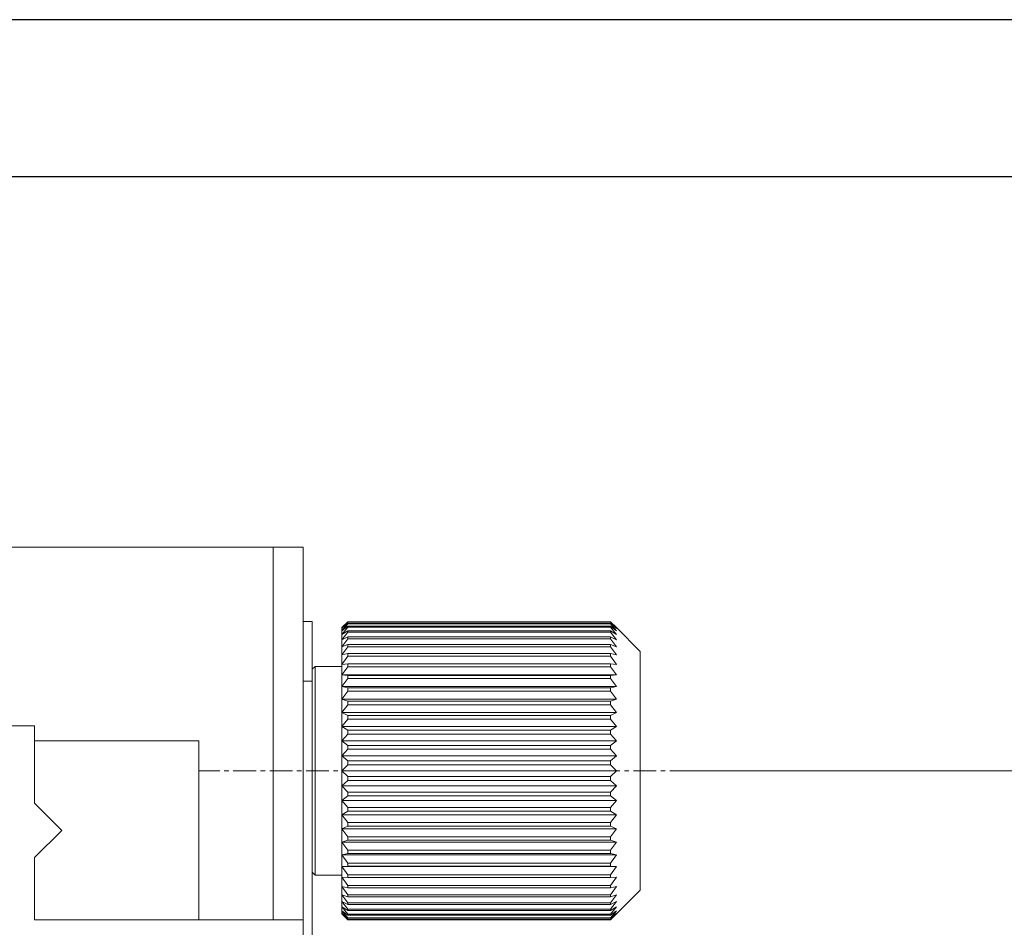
# Model space of a CAD drawing. Header units: millimetres. Extents: x 13381 to 13678, y 211 to 627.
# Tile 50 of 51: x 13595 to 13628, y 597 to 627. Entities that reach past the tile are written whole.
import ezdxf

# ---------------------------------------------------------------- set-up
doc = ezdxf.new("R2010")
doc.units = ezdxf.units.MM
doc.header["$LTSCALE"] = 0.3
doc.linetypes.add('CENTERX2', pattern=[20.32, 12.7, -2.54, 2.54, -2.54])
for name, color, linetype, lineweight in [('中心线', 5, 'CENTERX2', 13), ('外框', 7, 'Continuous', 30), ('标注', 1, 'Continuous', 18)]:
    doc.layers.add(name, color=color, linetype=linetype, lineweight=lineweight)
doc.styles.get("Standard").update_dxf_attribs({"font": 'txt.shx', "width": 0.67, "oblique": 5, "bigfont": 'gbcbig.shx'})
doc.dimstyles.new('1', dxfattribs={"dimtxt": 2.5, "dimasz": 2, "dimexe": 0.8, "dimexo": 0, "dimgap": 1, "dimtad": 1, "dimdec": 1, "dimdsep": 46, "dimtxsty": 'Standard', "dimcen": 0, "dimclrd": 256, "dimclre": 256, "dimclrt": 256, "dimadec": 0, "dimazin": 0, "dimtfac": 1, "dimtdec": 1, "dimtmove": 0, "dimatfit": 3, "dimfxl": 0, "dimtzin": 0, "dimlwd": -1, "dimlwe": -1, "dimarcsym": 0})

# ---------------------------------------------------------------- blocks, each defined once
blk = doc.blocks.new('Y')
at = {"lineweight": 30}
for points in [[(-3857.435, 2213.991), (-4154.435, 2213.991), (-4154.435, 2003.969)], [(-4136.757, 2009.273), (-4136.757, 2208.687), (-3862.739, 2208.687)]]:
    blk.add_lwpolyline(points, dxfattribs=at)
blk = doc.blocks.new('W')
blk.add_blockref('Y', (0, 0))
blk = doc.blocks.new('*D177')
at = {"layer": 'Defpoints', "color": 0}
for p in [(13617.061, 602.22), (13604.009, 569.72), (13640.205, 569.72)]:
    blk.add_point(p, dxfattribs=at)
at = {"layer": '标注'}
for p, q in [((13617.061, 602.22), (13641.005, 602.22)), ((13640.205, 600.22), (13640.205, 571.72)), ((13604.009, 569.72), (13641.005, 569.72))]:
    blk.add_line(p, q, dxfattribs=at)
for points in [[(13639.872, 600.22), (13640.538, 600.22), (13640.205, 602.22)], [(13639.872, 571.72), (13640.538, 571.72), (13640.205, 569.72)]]:
    blk.add_solid(points, dxfattribs=at)
at = {"layer": '标注', "insert": (13637.955, 585.97), "char_height": 2.5, "attachment_point": 5, "rotation": 90}
blk.add_mtext('32.5', dxfattribs=at)

msp = doc.modelspace()

# ---------------------------------------------------------------- linework, layer by layer
at = {"color": 7, "linetype": 'Continuous', "lineweight": 15}
for p, q in [((13603.009, 609.72), (13565.009, 609.72)), ((13603.009, 597.22), (13603.009, 609.72)), ((13603.009, 609.72), (13604.009, 609.72)), ((13604.009, 609.72), (13604.009, 597.22)), ((13604.009, 607.22), (13604.309, 607.22)), ((13604.309, 607.22), (13604.309, 605.22)), ((13605.509, 607.216), (13605.309, 607.02)), ((13605.309, 606.994), (13605.509, 607.21)), ((13605.509, 607.216), (13605.509, 607.21)), ((13614.309, 607.216), (13605.509, 607.216)), ((13614.309, 607.21), (13605.509, 607.21)), ((13614.309, 607.21), (13614.309, 607.216)), ((13614.509, 607.02), (13614.309, 607.216)), ((13614.309, 607.21), (13614.509, 606.994)), ((13605.509, 607.168), (13605.309, 606.994)), ((13605.309, 606.915), (13605.509, 607.148)), ((13605.509, 607.066), (13605.309, 606.915)), ((13605.309, 606.785), (13605.509, 607.032)), ((13605.309, 606.994), (13605.309, 607.02)), ((13605.309, 606.915), (13605.309, 606.994)), ((13605.309, 606.785), (13605.309, 606.915)), ((13605.509, 606.911), (13605.309, 606.785)), ((13605.509, 607.168), (13605.509, 607.148)), ((13614.309, 607.168), (13605.509, 607.168)), ((13614.309, 607.148), (13605.509, 607.148)), ((13605.509, 607.066), (13605.509, 607.032)), ((13614.309, 607.066), (13605.509, 607.066)), ((13614.309, 607.032), (13605.509, 607.032)), ((13605.509, 606.911), (13605.509, 606.864)), ((13614.309, 606.911), (13605.509, 606.911)), ((13614.309, 607.148), (13614.309, 607.168)), ((13614.509, 606.994), (13614.309, 607.168)), ((13614.309, 607.148), (13614.509, 606.915)), ((13614.309, 607.032), (13614.309, 607.066)), ((13614.509, 606.915), (13614.309, 607.066)), ((13614.309, 607.032), (13614.509, 606.785)), ((13614.309, 606.864), (13614.309, 606.911)), ((13614.509, 606.785), (13614.309, 606.911)), ((13615.309, 606.22), (13614.509, 607.02)), ((13605.309, 606.605), (13605.509, 606.864)), ((13605.309, 606.605), (13605.309, 606.785)), ((13605.509, 606.705), (13605.309, 606.605)), ((13605.309, 606.377), (13605.509, 606.645)), ((13605.309, 606.377), (13605.309, 606.605)), ((13614.309, 606.864), (13605.509, 606.864)), ((13605.509, 606.705), (13605.509, 606.645)), ((13614.309, 606.705), (13605.509, 606.705)), ((13614.309, 606.645), (13605.509, 606.645)), ((13614.309, 606.864), (13614.509, 606.605)), ((13614.309, 606.645), (13614.309, 606.705)), ((13614.509, 606.605), (13614.309, 606.705)), ((13614.309, 606.645), (13614.509, 606.377)), ((13605.509, 606.449), (13605.309, 606.377)), ((13605.309, 606.103), (13605.509, 606.377)), ((13605.309, 606.103), (13605.309, 606.377)), ((13605.509, 606.449), (13605.509, 606.377)), ((13614.309, 606.449), (13605.509, 606.449)), ((13614.309, 606.377), (13605.509, 606.377)), ((13614.309, 606.377), (13614.309, 606.449)), ((13614.509, 606.377), (13614.309, 606.449)), ((13614.309, 606.377), (13614.509, 606.103)), ((13615.309, 606.22), (13615.309, 602.22)), ((13605.509, 606.147), (13605.309, 606.103)), ((13605.309, 605.787), (13605.309, 606.103)), ((13605.309, 605.787), (13605.509, 606.064)), ((13605.509, 606.147), (13605.509, 606.064)), ((13614.309, 606.147), (13605.509, 606.147)), ((13614.309, 606.064), (13605.509, 606.064)), ((13614.309, 606.064), (13614.309, 606.147)), ((13614.509, 606.103), (13614.309, 606.147)), ((13614.309, 606.064), (13614.509, 605.787)), ((13604.409, 605.72), (13604.309, 605.62)), ((13605.309, 605.72), (13604.409, 605.72)), ((13604.409, 605.72), (13604.409, 598.72)), ((13605.509, 605.802), (13605.309, 605.787)), ((13605.309, 605.432), (13605.309, 605.787)), ((13605.309, 605.432), (13605.509, 605.709)), ((13614.309, 605.802), (13605.509, 605.802)), ((13605.509, 605.802), (13605.509, 605.709)), ((13614.309, 605.709), (13605.509, 605.709)), ((13614.309, 605.709), (13614.309, 605.802)), ((13614.509, 605.787), (13614.309, 605.802)), ((13614.309, 605.709), (13614.509, 605.432)), ((13604.009, 605.22), (13604.309, 605.22)), ((13604.309, 605.22), (13604.309, 592.72)), ((13605.509, 605.418), (13605.309, 605.432)), ((13605.309, 605.042), (13605.309, 605.432)), ((13614.509, 605.432), (13605.309, 605.432)), ((13605.309, 605.042), (13605.509, 605.316)), ((13614.309, 605.418), (13605.509, 605.418)), ((13605.509, 605.418), (13605.509, 605.316)), ((13614.309, 605.316), (13605.509, 605.316)), ((13614.509, 605.432), (13614.309, 605.418)), ((13614.309, 605.316), (13614.309, 605.418)), ((13614.309, 605.316), (13614.509, 605.042)), ((13605.509, 604.998), (13605.309, 605.042)), ((13605.309, 604.62), (13605.309, 605.042)), ((13614.509, 605.042), (13605.309, 605.042)), ((13605.509, 604.998), (13605.509, 604.888)), ((13614.309, 604.998), (13605.509, 604.998)), ((13614.509, 605.042), (13614.309, 604.998)), ((13614.309, 604.888), (13614.309, 604.998)), ((13605.309, 604.62), (13605.509, 604.888)), ((13605.509, 604.548), (13605.309, 604.62)), ((13605.309, 604.173), (13605.309, 604.62)), ((13614.509, 604.62), (13605.309, 604.62)), ((13614.309, 604.888), (13605.509, 604.888)), ((13614.309, 604.888), (13614.509, 604.62)), ((13614.509, 604.62), (13614.309, 604.548)), ((13605.309, 604.173), (13605.509, 604.432)), ((13605.509, 604.548), (13605.509, 604.432)), ((13614.309, 604.548), (13605.509, 604.548)), ((13614.309, 604.432), (13605.509, 604.432)), ((13614.309, 604.432), (13614.309, 604.548)), ((13614.309, 604.432), (13614.509, 604.173)), ((13605.509, 604.073), (13605.309, 604.173)), ((13605.309, 603.704), (13605.309, 604.173)), ((13614.509, 604.173), (13605.309, 604.173)), ((13605.309, 603.704), (13605.509, 603.951)), ((13614.309, 604.073), (13605.509, 604.073)), ((13605.509, 604.073), (13605.509, 603.951)), ((13614.309, 603.951), (13605.509, 603.951)), ((13614.509, 604.173), (13614.309, 604.073)), ((13614.309, 603.951), (13614.309, 604.073)), ((13614.309, 603.951), (13614.509, 603.704)), ((13595.009, 603.72), (13573.009, 603.72)), ((13595.009, 603.72), (13595.009, 603.22)), ((13605.309, 603.218), (13605.309, 603.704)), ((13605.509, 603.578), (13605.309, 603.704)), ((13614.509, 603.704), (13605.309, 603.704)), ((13605.509, 603.578), (13605.509, 603.451)), ((13614.309, 603.578), (13605.509, 603.578)), ((13614.509, 603.704), (13614.309, 603.578)), ((13614.309, 603.451), (13614.309, 603.578)), ((13605.309, 603.218), (13605.509, 603.451)), ((13614.309, 603.451), (13605.509, 603.451)), ((13614.309, 603.451), (13614.509, 603.218)), ((13600.509, 603.22), (13595.009, 603.22)), ((13595.009, 601.134), (13595.009, 603.22)), ((13600.509, 603.22), (13600.509, 597.22)), ((13605.309, 602.722), (13605.309, 603.218)), ((13605.509, 603.067), (13605.309, 603.218)), ((13614.509, 603.218), (13605.309, 603.218)), ((13605.309, 602.722), (13605.509, 602.938)), ((13605.509, 603.067), (13605.509, 602.938)), ((13614.309, 603.067), (13605.509, 603.067)), ((13614.309, 602.938), (13605.509, 602.938)), ((13614.509, 603.218), (13614.309, 603.067)), ((13614.309, 602.938), (13614.309, 603.067)), ((13614.309, 602.938), (13614.509, 602.722)), ((13605.309, 602.22), (13605.309, 602.722)), ((13605.509, 602.547), (13605.309, 602.722)), ((13614.509, 602.722), (13605.309, 602.722)), ((13614.509, 602.722), (13614.309, 602.547)), ((13605.309, 602.22), (13605.509, 602.416)), ((13605.509, 602.547), (13605.509, 602.416)), ((13614.309, 602.547), (13605.509, 602.547)), ((13614.309, 602.416), (13605.509, 602.416)), ((13614.309, 602.416), (13614.309, 602.547)), ((13614.309, 602.416), (13614.509, 602.22)), ((13605.509, 602.024), (13605.309, 602.22)), ((13614.509, 602.22), (13605.309, 602.22)), ((13605.309, 601.718), (13605.309, 602.22)), ((13614.309, 602.024), (13605.509, 602.024)), ((13605.509, 602.024), (13605.509, 601.893)), ((13614.509, 602.22), (13614.309, 602.024)), ((13614.309, 601.893), (13614.309, 602.024)), ((13615.309, 602.22), (13615.309, 598.22)), ((13605.309, 601.718), (13605.509, 601.893)), ((13614.509, 601.718), (13605.309, 601.718)), ((13605.309, 601.222), (13605.309, 601.718)), ((13605.509, 601.503), (13605.309, 601.718)), ((13614.309, 601.893), (13605.509, 601.893)), ((13614.309, 601.893), (13614.509, 601.718)), ((13614.509, 601.718), (13614.309, 601.503)), ((13605.309, 601.222), (13605.509, 601.373)), ((13605.509, 601.503), (13605.509, 601.373)), ((13614.309, 601.503), (13605.509, 601.503)), ((13614.309, 601.373), (13605.509, 601.373)), ((13614.309, 601.373), (13614.309, 601.503)), ((13614.309, 601.373), (13614.509, 601.222)), ((13595.009, 601.134), (13595.923, 600.22)), ((13614.509, 601.222), (13605.309, 601.222)), ((13605.509, 600.99), (13605.309, 601.222)), ((13605.309, 600.737), (13605.309, 601.222)), ((13614.309, 600.99), (13605.509, 600.99)), ((13605.509, 600.99), (13605.509, 600.863)), ((13614.509, 601.222), (13614.309, 600.99)), ((13614.309, 600.863), (13614.309, 600.99)), ((13605.309, 600.737), (13605.509, 600.863)), ((13614.509, 600.737), (13605.309, 600.737)), ((13605.509, 600.49), (13605.309, 600.737)), ((13605.309, 600.268), (13605.309, 600.737)), ((13614.309, 600.863), (13605.509, 600.863)), ((13614.309, 600.863), (13614.509, 600.737)), ((13614.509, 600.737), (13614.309, 600.49)), ((13605.309, 600.268), (13605.509, 600.367)), ((13605.509, 600.49), (13605.509, 600.367)), ((13614.309, 600.49), (13605.509, 600.49)), ((13614.309, 600.367), (13605.509, 600.367)), ((13614.309, 600.367), (13614.309, 600.49)), ((13614.309, 600.367), (13614.509, 600.268)), ((13595.923, 600.22), (13595.009, 599.306)), ((13614.509, 600.268), (13605.309, 600.268)), ((13605.509, 600.009), (13605.309, 600.268)), ((13605.309, 599.82), (13605.309, 600.268)), ((13605.509, 600.009), (13605.509, 599.892)), ((13614.309, 600.009), (13605.509, 600.009)), ((13614.509, 600.268), (13614.309, 600.009)), ((13614.309, 599.892), (13614.309, 600.009)), ((13605.309, 599.82), (13605.509, 599.892)), ((13614.509, 599.82), (13605.309, 599.82)), ((13605.509, 599.552), (13605.309, 599.82)), ((13605.309, 599.399), (13605.309, 599.82)), ((13614.309, 599.892), (13605.509, 599.892)), ((13614.309, 599.892), (13614.509, 599.82)), ((13614.509, 599.82), (13614.309, 599.552)), ((13595.009, 597.22), (13595.009, 599.306)), ((13605.309, 599.399), (13605.509, 599.442)), ((13614.509, 599.399), (13605.309, 599.399)), ((13605.509, 599.125), (13605.309, 599.399)), ((13605.309, 599.008), (13605.309, 599.399)), ((13614.309, 599.552), (13605.509, 599.552)), ((13605.509, 599.552), (13605.509, 599.442)), ((13614.309, 599.442), (13605.509, 599.442)), ((13614.309, 599.442), (13614.309, 599.552)), ((13614.309, 599.442), (13614.509, 599.399)), ((13614.509, 599.399), (13614.309, 599.125)), ((13605.309, 599.008), (13605.509, 599.023)), ((13614.509, 599.008), (13605.309, 599.008)), ((13605.509, 598.731), (13605.309, 599.008)), ((13605.309, 598.653), (13605.309, 599.008)), ((13605.509, 599.125), (13605.509, 599.023)), ((13614.309, 599.125), (13605.509, 599.125)), ((13614.309, 599.023), (13605.509, 599.023)), ((13614.309, 599.023), (13614.309, 599.125)), ((13614.309, 599.023), (13614.509, 599.008)), ((13614.509, 599.008), (13614.309, 598.731)), ((13604.309, 598.82), (13604.409, 598.72)), ((13604.409, 598.72), (13605.309, 598.72)), ((13605.309, 598.653), (13605.509, 598.639)), ((13605.509, 598.376), (13605.309, 598.653)), ((13605.309, 598.337), (13605.309, 598.653)), ((13614.309, 598.731), (13605.509, 598.731)), ((13605.509, 598.731), (13605.509, 598.639)), ((13614.309, 598.639), (13605.509, 598.639)), ((13614.309, 598.639), (13614.309, 598.731)), ((13614.509, 598.653), (13614.309, 598.376)), ((13614.309, 598.639), (13614.509, 598.653)), ((13605.309, 598.337), (13605.509, 598.294)), ((13605.509, 598.063), (13605.309, 598.337)), ((13605.309, 598.063), (13605.309, 598.337)), ((13605.509, 598.376), (13605.509, 598.294)), ((13614.309, 598.376), (13605.509, 598.376)), ((13614.309, 598.294), (13605.509, 598.294)), ((13614.309, 598.294), (13614.309, 598.376)), ((13614.509, 598.337), (13614.309, 598.063)), ((13614.309, 598.294), (13614.509, 598.337)), ((13605.309, 598.063), (13605.509, 597.992)), ((13605.509, 597.795), (13605.309, 598.063)), ((13605.309, 597.835), (13605.309, 598.063)), ((13614.309, 598.063), (13605.509, 598.063)), ((13605.509, 598.063), (13605.509, 597.992)), ((13614.309, 597.992), (13605.509, 597.992)), ((13614.509, 598.063), (13614.309, 597.795)), ((13614.309, 597.992), (13614.509, 598.063)), ((13614.309, 597.992), (13614.309, 598.063)), ((13614.509, 597.42), (13615.309, 598.22)), ((13605.309, 597.835), (13605.509, 597.736)), ((13605.509, 597.576), (13605.309, 597.835)), ((13605.309, 597.655), (13605.309, 597.835)), ((13605.309, 597.655), (13605.509, 597.529)), ((13605.509, 597.408), (13605.309, 597.655)), ((13605.309, 597.525), (13605.309, 597.655)), ((13605.509, 597.795), (13605.509, 597.736)), ((13614.309, 597.795), (13605.509, 597.795)), ((13614.309, 597.736), (13605.509, 597.736)), ((13614.509, 597.835), (13614.309, 597.576)), ((13614.309, 597.736), (13614.509, 597.835)), ((13614.309, 597.736), (13614.309, 597.795)), ((13614.509, 597.655), (13614.309, 597.408)), ((13614.309, 597.529), (13614.509, 597.655)), ((13605.309, 597.525), (13605.509, 597.374)), ((13605.509, 597.292), (13605.309, 597.525)), ((13605.309, 597.447), (13605.309, 597.525)), ((13605.309, 597.447), (13605.509, 597.272)), ((13605.509, 597.231), (13605.309, 597.447)), ((13605.309, 597.42), (13605.309, 597.447)), ((13605.309, 597.42), (13605.509, 597.224)), ((13605.509, 597.576), (13605.509, 597.529)), ((13614.309, 597.576), (13605.509, 597.576)), ((13614.309, 597.529), (13605.509, 597.529)), ((13614.309, 597.408), (13605.509, 597.408)), ((13605.509, 597.408), (13605.509, 597.374)), ((13614.309, 597.374), (13605.509, 597.374)), ((13614.309, 597.529), (13614.309, 597.576)), ((13614.509, 597.525), (13614.309, 597.292)), ((13614.309, 597.374), (13614.509, 597.525)), ((13614.509, 597.447), (13614.309, 597.231)), ((13614.309, 597.272), (13614.509, 597.447)), ((13614.309, 597.224), (13614.509, 597.42)), ((13614.309, 597.374), (13614.309, 597.408)), ((13600.509, 597.22), (13595.009, 597.22)), ((13603.009, 597.22), (13600.509, 597.22)), ((13604.009, 597.22), (13603.009, 597.22)), ((13604.009, 597.22), (13604.009, 596.72)), ((13614.309, 597.292), (13605.509, 597.292)), ((13605.509, 597.292), (13605.509, 597.272)), ((13614.309, 597.272), (13605.509, 597.272)), ((13614.309, 597.231), (13605.509, 597.231)), ((13605.509, 597.231), (13605.509, 597.224)), ((13614.309, 597.224), (13605.509, 597.224)), ((13614.309, 597.272), (13614.309, 597.292)), ((13614.309, 597.224), (13614.309, 597.231))]:
    msp.add_line(p, q, dxfattribs=at)
at = {"layer": '中心线', "ltscale": 0.2}
msp.add_line((13617.061, 602.22), (13600.509, 602.22), dxfattribs=at)

# ---------------------------------------------------------------- block references
at = {"layer": '外框', "lineweight": 25, "xscale": 0.991439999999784, "yscale": 0.9914400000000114, "zscale": 0.9914399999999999}
msp.add_blockref('W', (17500.172, -1567.638), dxfattribs=at)

# ---------------------------------------------------------------- dimensions: what is measured, and where the dimension line sits
at = {"layer": '标注'}
dim = msp.add_linear_dim(base=(13640.205, 569.72), p1=(13617.061, 602.22), p2=(13604.009, 569.72), angle=90, dimstyle='1', dxfattribs=at)
dim.commit()
dim.dimension.update_dxf_attribs({"geometry": '*D177', "text_midpoint": (13637.955, 585.97)})

doc.saveas('drawing.dxf')
